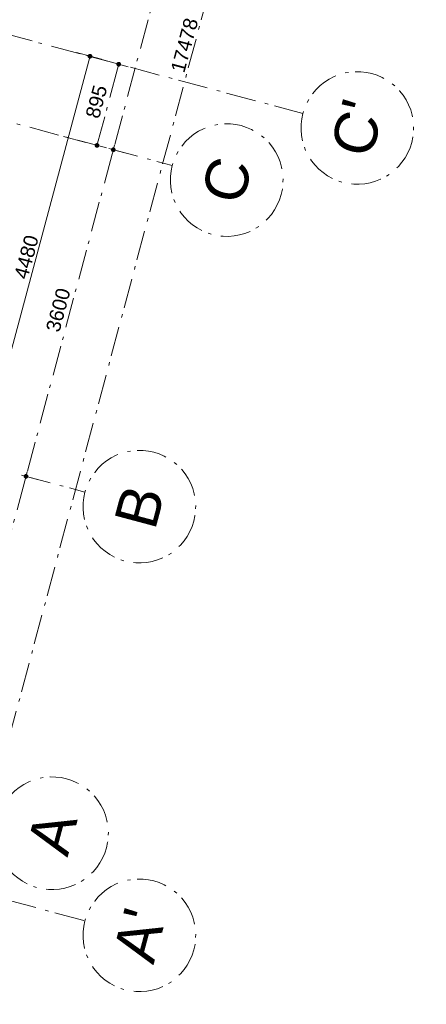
# Model space of a CAD drawing. Header units: millimetres. Extents: x -62314 to 79800, y -34032 to 28340.
# Tile 84 of 256: x 66738 to 71068, y -30977 to -20492. Entities that reach past the tile are written whole.
import ezdxf
from ezdxf.enums import TextEntityAlignment as Align

# ---------------------------------------------------------------- set-up
doc = ezdxf.new("R2010")
doc.units = ezdxf.units.MM
doc.header["$LTSCALE"] = 508
doc.header["$PDMODE"] = 1
doc.header["$PDSIZE"] = -2
doc.linetypes.add('Dash Style-6', pattern=[1.04164, 0.625, -0.20828, 0.06943, -0.13893])
doc.layers.get('0').update_dxf_attribs({"lineweight": 0})
doc.layers.get('DEFPOINTS').update_dxf_attribs({"lineweight": 0})
for name, color, linetype, lineweight in [('(00) tekening-stramien-algemeen', 7, 'Dash Style-6', 0), ('Dimension', 7, 'Continuous', 0), ('None', 7, 'Continuous', 0)]:
    doc.layers.add(name, color=color, linetype=linetype, lineweight=lineweight)
doc.styles.add('Arial', font='Arial')
doc.styles.add('Helvetica', font='Helvetica')
doc.dimstyles.new('KE __', dxfattribs={"dimtxt": 151.308594, "dimasz": 50.074463, "dimexe": 125, "dimexo": 500, "dimgap": 25, "dimtad": 1, "dimdec": 1, "dimtxsty": 'Helvetica', "dimblk": 'DOT', "dimblk1": 'DOT', "dimblk2": 'DOT', "dimcen": 0, "dimdle": 100, "dimazin": 0, "dimtfac": 0.8, "dimtdec": 1, "dimtix": 1, "dimtmove": 0, "dimatfit": 0, "dimldrblk": 'DOT', "dimfxl": 150, "dimfxlon": 1, "dimfrac": 2, "dimtolj": 1, "dimarcsym": 0})

# ---------------------------------------------------------------- blocks, each defined once
blk = doc.blocks.new('_Dot')
at = {"color": 0, "linetype": 'ByBlock', "lineweight": -2}
blk.add_line((-0.5, 0), (-1, 0), dxfattribs=at)
at = {"color": 0, "linetype": 'ByBlock', "const_width": 0.5}
blk.add_lwpolyline([(-0.25, 0, 1), (0.25, 0, 1)], format="xyb", close=True, dxfattribs=at)
blk = doc.blocks.new('*D186')
at = {"layer": 'DEFPOINTS', "color": 0, "transparency": 33554687}
for p in [(20550, 8367), (23382, 8367), (20323, 3887)]:
    blk.add_point(p, dxfattribs=at)
at = {"layer": 'Dimension', "color": 0, "lineweight": -2, "transparency": 33554687}
for p, q in [((23232, 8367), (23507, 8367)), ((23382, 3937), (23382, 8317)), ((23232, 3887), (23507, 3887))]:
    blk.add_line(p, q, dxfattribs=at)
at = {"layer": 'Dimension', "color": 0, "lineweight": -2, "xscale": 50.07446289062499, "yscale": 50.07446289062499, "zscale": 50.07446289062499}
for p, rotation in [((23382, 8367), 90), ((23382, 3887), 270)]:
    blk.add_blockref('_Dot', p, dxfattribs=dict(at, rotation=rotation))
at = {"layer": 'Dimension', "color": 0, "lineweight": 0, "transparency": 33554687, "insert": (23281, 6127), "char_height": 151.3, "attachment_point": 5, "rotation": 90, "style": 'Helvetica'}
blk.add_mtext('\\A1;4480', dxfattribs=at)
blk = doc.blocks.new('Group-176-1')
at = {"layer": '(00) tekening-stramien-algemeen', "color": 2, "lineweight": 0, "transparency": 33554687}
for p, q in [((71014, -2705), (-1885, -2705)), ((71014, -3600), (-1885, -3600))]:
    blk.add_line(p, q, dxfattribs=at)
blk = doc.blocks.new('Stramien blok B')
at = {"layer": 'None', "color": 17, "transparency": 33554687}
blk.add_blockref('Group-176-1', (0, 0), dxfattribs=at)
blk = doc.blocks.new('00-stramienbol')
at = {"layer": '(00) tekening-stramien-algemeen', "color": 2, "lineweight": 0, "transparency": 33554687, "flags": 128}
blk.add_lwpolyline([(0, 600), (59, 597), (117, 588), (174, 574), (230, 554), (283, 529), (333, 499), (381, 464), (424, 424), (464, 381), (499, 333), (529, 283), (554, 230), (574, 174), (588, 117), (597, 59), (600, 0), (597, -59), (588, -117), (574, -174), (554, -230), (529, -283), (499, -333), (464, -381), (424, -424), (381, -464), (333, -499), (283, -529), (230, -554), (174, -574), (117, -588), (59, -597), (0, -600), (-59, -597), (-117, -588), (-174, -574), (-230, -554), (-283, -529), (-333, -499), (-381, -464), (-424, -424), (-464, -381), (-499, -333), (-529, -283), (-554, -230), (-574, -174), (-588, -117), (-597, -59), (-600, 0), (-597, 59), (-588, 117), (-574, 174), (-554, 230), (-529, 283), (-499, 333), (-464, 381), (-424, 424), (-381, 464), (-333, 499), (-283, 529), (-230, 554), (-174, 574), (-117, 588), (-59, 597)], close=True, dxfattribs=at)
at = {"layer": '(00) tekening-stramien-algemeen', "color": 7, "linetype": 'Continuous', "lineweight": 0, "transparency": 33554687}
for p in [(0, 600), (-600, 0), (0, 0), (600, 0), (0, -600)]:
    blk.add_point(p, dxfattribs=at)
at = {"layer": '(00) tekening-stramien-algemeen', "color": 2, "transparency": 33554687, "style": 'Arial'}
blk.add_attdef('hoofdveld', text='', height=453, dxfattribs=at).set_placement((0, 0), align=Align.MIDDLE_CENTER)
at = {"layer": 'None', "color": 0, "flags": 1}
for tag, p in [('subveld_1', (-600, -1416)), ('subveld_2', (-600, -2231))]:
    blk.add_attdef(tag, p, '', height=453, dxfattribs=at)
blk = doc.blocks.new('*D382')
at = {"layer": '(00) tekening-stramien-algemeen', "color": 0, "lineweight": -2, "transparency": 33554687}
for p, q in [((1, -50), (1, -175)), ((3551, -50), (51, -50)), ((3601, -50), (3601, -175))]:
    blk.add_line(p, q, dxfattribs=at)
at = {"layer": 'DEFPOINTS', "color": 0, "transparency": 33554687}
for p in [(1, 450), (3601, 450), (1, -50)]:
    blk.add_point(p, dxfattribs=at)
at = {"layer": '(00) tekening-stramien-algemeen', "color": 0, "lineweight": -2, "xscale": 50.07446289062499, "yscale": 50.07446289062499, "zscale": 50.07446289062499, "rotation": 180}
blk.add_blockref('_Dot', (1, -50), dxfattribs=at)
at = {"layer": '(00) tekening-stramien-algemeen', "color": 0, "lineweight": -2, "xscale": 50.07446289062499, "yscale": 50.07446289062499, "zscale": 50.07446289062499}
blk.add_blockref('_Dot', (3601, -50), dxfattribs=at)
at = {"layer": '(00) tekening-stramien-algemeen', "color": 0, "lineweight": 0, "transparency": 33554687, "insert": (1801, 76), "char_height": 151.3, "attachment_point": 5, "style": 'Helvetica'}
blk.add_mtext('\\A1;3600', dxfattribs=at)
blk = doc.blocks.new('*D383')
at = {"layer": '(00) tekening-stramien-algemeen', "color": 0, "lineweight": -2, "transparency": 33554687}
for p, q in [((3601, -50), (3601, -175)), ((7151, -50), (3651, -50)), ((7201, -50), (7201, -175))]:
    blk.add_line(p, q, dxfattribs=at)
at = {"layer": 'DEFPOINTS', "color": 0, "transparency": 33554687}
for p in [(3601, 450), (7201, 450), (3601, -50)]:
    blk.add_point(p, dxfattribs=at)
at = {"layer": '(00) tekening-stramien-algemeen', "color": 0, "lineweight": -2, "xscale": 50.07446289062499, "yscale": 50.07446289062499, "zscale": 50.07446289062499, "rotation": 180}
blk.add_blockref('_Dot', (3601, -50), dxfattribs=at)
at = {"layer": '(00) tekening-stramien-algemeen', "color": 0, "lineweight": -2, "xscale": 50.07446289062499, "yscale": 50.07446289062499, "zscale": 50.07446289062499}
blk.add_blockref('_Dot', (7201, -50), dxfattribs=at)
at = {"layer": '(00) tekening-stramien-algemeen', "color": 0, "lineweight": 0, "transparency": 33554687, "insert": (5401, 76), "char_height": 151.3, "attachment_point": 5, "style": 'Helvetica'}
blk.add_mtext('\\A1;3600', dxfattribs=at)
blk = doc.blocks.new('*D384')
at = {"layer": '(00) tekening-stramien-algemeen', "color": 0, "lineweight": -2, "transparency": 33554687}
for p, q in [((7201, -50), (7201, -175)), ((10751, -50), (7251, -50)), ((10801, -74), (10801, -175))]:
    blk.add_line(p, q, dxfattribs=at)
at = {"layer": 'DEFPOINTS', "color": 0, "transparency": 33554687}
for p in [(7201, 450), (10801, 426), (7201, -50)]:
    blk.add_point(p, dxfattribs=at)
at = {"layer": '(00) tekening-stramien-algemeen', "color": 0, "lineweight": -2, "xscale": 50.07446289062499, "yscale": 50.07446289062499, "zscale": 50.07446289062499, "rotation": 180}
blk.add_blockref('_Dot', (7201, -50), dxfattribs=at)
at = {"layer": '(00) tekening-stramien-algemeen', "color": 0, "lineweight": -2, "xscale": 50.07446289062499, "yscale": 50.07446289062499, "zscale": 50.07446289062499}
blk.add_blockref('_Dot', (10801, -50), dxfattribs=at)
at = {"layer": '(00) tekening-stramien-algemeen', "color": 0, "lineweight": 0, "transparency": 33554687, "insert": (9001, 76), "char_height": 151.3, "attachment_point": 5, "style": 'Helvetica'}
blk.add_mtext('\\A1;3600', dxfattribs=at)
blk = doc.blocks.new('*D387')
at = {"layer": '(00) tekening-stramien-algemeen', "color": 0, "lineweight": -2, "transparency": 33554687}
for p, q in [((7201, 500), (7201, 255)), ((8096, 450), (8096, 255)), ((8046, 130), (7251, 130))]:
    blk.add_line(p, q, dxfattribs=at)
at = {"layer": 'DEFPOINTS', "color": 0, "transparency": 33554687}
for p in [(7201, 130), (7201, 0), (8096, -50)]:
    blk.add_point(p, dxfattribs=at)
at = {"layer": '(00) tekening-stramien-algemeen', "color": 0, "lineweight": -2, "xscale": 50.07446289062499, "yscale": 50.07446289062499, "zscale": 50.07446289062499, "rotation": 180}
blk.add_blockref('_Dot', (7201, 130), dxfattribs=at)
at = {"layer": '(00) tekening-stramien-algemeen', "color": 0, "lineweight": -2, "xscale": 50.07446289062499, "yscale": 50.07446289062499, "zscale": 50.07446289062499}
blk.add_blockref('_Dot', (8096, 130), dxfattribs=at)
at = {"layer": '(00) tekening-stramien-algemeen', "color": 0, "lineweight": 0, "transparency": 33554687, "insert": (7649, 256), "char_height": 151.3, "attachment_point": 5, "style": 'Helvetica'}
blk.add_mtext('\\A1;895', dxfattribs=at)
blk = doc.blocks.new('*D389')
at = {"layer": '(00) tekening-stramien-algemeen', "color": 0, "lineweight": -2, "transparency": 33554687}
for p, q in [((-267, -446), (-267, -721)), ((17211, -446), (17211, -721)), ((-217, -596), (17161, -596))]:
    blk.add_line(p, q, dxfattribs=at)
at = {"layer": 'DEFPOINTS', "color": 0, "transparency": 33554687}
for p in [(-267, 3333), (17211, 100), (17211, -596)]:
    blk.add_point(p, dxfattribs=at)
at = {"layer": '(00) tekening-stramien-algemeen', "color": 0, "lineweight": -2, "xscale": 50.07446289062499, "yscale": 50.07446289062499, "zscale": 50.07446289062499}
for p, rotation in [((-267, -596), 179.9996842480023), ((17211, -596), 359.9996842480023)]:
    blk.add_blockref('_Dot', p, dxfattribs=dict(at, rotation=rotation))
at = {"layer": '(00) tekening-stramien-algemeen', "color": 0, "lineweight": 0, "transparency": 33554687, "insert": (8472, -495), "char_height": 151.3, "attachment_point": 5, "rotation": 359.9997, "style": 'Helvetica'}
blk.add_mtext('\\A1;17478', dxfattribs=at)
blk = doc.blocks.new('blok b-v1-gevel_constructie')
at = {"layer": 'Dimension', "color": 17, "lineweight": 0, "transparency": 33554687}
dim = blk.add_linear_dim(base=(23381.55, 8366.67), p1=(20322.67, 3887), p2=(20549.99, 8366.67), angle=270, dimstyle='KE __', override={"dimgap": 25, "dimdec": 0, "dimpost": '<>', "dimtxsty": 'Helvetica', "dimtmove": 2}, dxfattribs=at)
dim.commit()
dim.dimension.update_dxf_attribs({"geometry": '*D186', "text_midpoint": (23280.89, 6126.83)})
blk = doc.blocks.new('blok B 01 (2D)')
at = {"layer": 'None', "color": 17, "transparency": 33554687}
blk.add_blockref('blok b-v1-gevel_constructie', (47480, 0), dxfattribs=at)
blk = doc.blocks.new('stramien kop gevel blok B')
at = {"layer": '(00) tekening-stramien-algemeen', "color": 2, "lineweight": 0}
for p, q in [((3601.3, 0), (3601.3, -700)), ((7201.3, 0), (7201.3, -700)), ((8096.3, 0), (8096.3, -1900)), ((-808.7, -1018.4), (-808.7, -1879.5))]:
    blk.add_line(p, q, dxfattribs=at)
at = {"layer": '(00) tekening-stramien-algemeen', "color": 2}
ref = blk.add_blockref('00-stramienbol', (1.3, -1300), dxfattribs=dict(at, rotation=180))
ref.add_attrib('hoofdveld', 'A', dxfattribs={"color": 2, "transparency": 33554687, "height": 453.1, "style": 'Arial'}).set_placement((1.3, -1300), align=Align.MIDDLE_CENTER)
ref = blk.add_blockref('00-stramienbol', (3601.3, -1300), dxfattribs=dict(at, rotation=180))
ref.add_attrib('hoofdveld', 'B', dxfattribs={"color": 2, "transparency": 33554687, "height": 453.1, "style": 'Arial'}).set_placement((3601.3, -1300), align=Align.MIDDLE_CENTER)
ref = blk.add_blockref('00-stramienbol', (7201.3, -1300), dxfattribs=dict(at, rotation=180))
ref.add_attrib('hoofdveld', 'C', dxfattribs={"color": 2, "transparency": 33554687, "height": 453.1, "style": 'Arial'}).set_placement((7201.3, -1300), align=Align.MIDDLE_CENTER)
ref = blk.add_blockref('00-stramienbol', (-808.7, -2479.5), dxfattribs=dict(at, rotation=180.0000049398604))
ref.add_attrib('hoofdveld', "A'", dxfattribs={"color": 2, "transparency": 33554687, "height": 453.1, "rotation": 0, "style": 'Arial'}).set_placement((-808.7, -2479.5), align=Align.MIDDLE_CENTER)
ref = blk.add_blockref('00-stramienbol', (8096.3, -2500), dxfattribs=dict(at, rotation=180))
ref.add_attrib('hoofdveld', "C'", dxfattribs={"color": 2, "transparency": 33554687, "height": 453.1, "style": 'Arial'}).set_placement((8096.3, -2500), align=Align.MIDDLE_CENTER)
at = {"layer": '(00) tekening-stramien-algemeen', "color": 2, "lineweight": 0, "transparency": 33554687}
dim = blk.add_linear_dim(base=(17211.3, -596.1), p1=(-267.1, 3333.4), p2=(17211.3, 100), angle=359.99968, dimstyle='KE __', override={"dimtxt": 151.308594, "dimgap": 25, "dimdec": 0, "dimpost": '<>', "dimtxsty": 'Helvetica', "dimtmove": 2}, dxfattribs=at)
dim.commit()
dim.dimension.update_dxf_attribs({"geometry": '*D389', "text_midpoint": (8472.1, -495.4)})
for base, p1, p2, picture, middle in [((1.3, -50), (3601.3, 450), (1.3, 450), '*D382', (1801.3, 75.7)), ((3601.3, -50), (7201.3, 450), (3601.3, 450), '*D383', (5401.3, 75.7)), ((7201.3, 130), (8096.3, -50), (7201.3, 0), '*D387', (7648.8, 255.7)), ((7201.3, -50), (10801.3, 426.1), (7201.3, 450), '*D384', (9001.3, 75.7))]:
    dim = blk.add_linear_dim(base=base, p1=p1, p2=p2, dimstyle='KE __', override={"dimtxt": 151.308594, "dimgap": 50, "dimdec": 0, "dimpost": '<>', "dimtxsty": 'Helvetica', "dimtmove": 2}, dxfattribs=at)
    dim.commit()
    dim.dimension.update_dxf_attribs({"geometry": picture, "text_midpoint": middle})

msp = doc.modelspace()

# ---------------------------------------------------------------- block references
at = {"layer": 'None', "color": 17, "transparency": 33554687}
for name, p, rotation in [('blok B 01 (2D)', (-3125.94, -10622.93), 344.9999999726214), ('Stramien blok B', (0, 0), 344.9999645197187), ('stramien kop gevel blok B', (65826.97, -28820.67), 75.02800383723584)]:
    msp.add_blockref(name, p, dxfattribs=dict(at, rotation=rotation))

doc.saveas('drawing.dxf')
